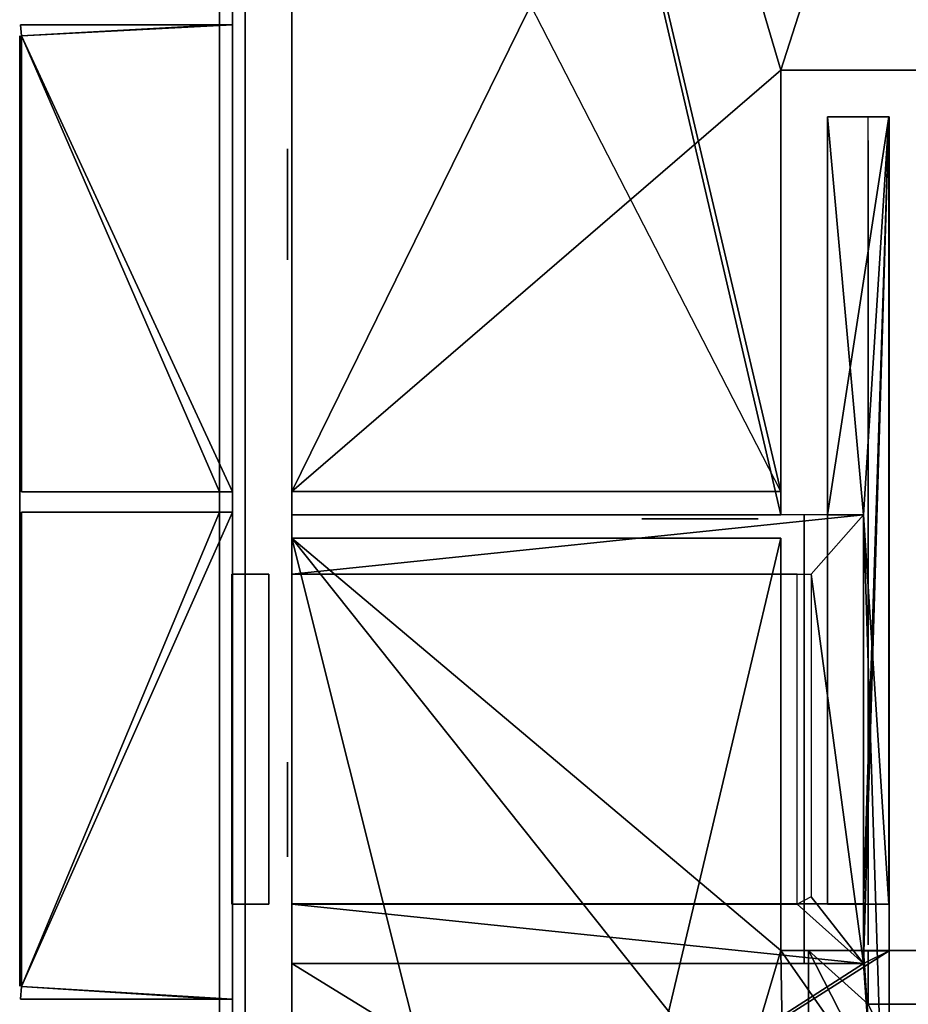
# Model space of a CAD drawing. Header units: metres. Extents: x -20 to 119, y -26 to 25.
# Tile 10 of 18: x -6.46 to -1.21, y 9.57 to 15.38. Entities that reach past the tile are written whole.
import ezdxf

# ---------------------------------------------------------------- set-up
doc = ezdxf.new("R2010")
doc.units = ezdxf.units.M

msp = doc.modelspace()

# ---------------------------------------------------------------- linework, layer by layer
at = {"layer": 'Building Shading', "color": 195}
for points in [[(-5.27875, -25.2861, 16.2), (-5.27875, -25.2861, 17.2), (-5.27875, 25.2861, 17.2), (-5.27875, 25.2861, 16.2)], [(-5.27875, 25.2861, 16.2), (-5.27875, 25.2861, 17.2), (-5.27875, -25.2861, 17.2), (-5.27875, -25.2861, 16.2)], [(-5.12875, -25.1362, 16.2), (-5.12875, -25.1362, 17.2), (-5.12875, 25.1362, 17.2), (-5.12875, 25.1362, 16.2)], [(-5.12875, 25.1362, 16.2), (-5.12875, 25.1362, 17.2), (-5.12875, -25.1362, 17.2), (-5.12875, -25.1362, 16.2)], [(-6.45465, 15.3511, 3.99), (-6.44965, 15.2851, 3.99), (-5.20365, 15.3511, 3.99)], [(-5.20365, 15.3511, 3.99), (-6.44965, 15.2851, 3.99), (-6.45465, 15.3511, 3.99)], [(-6.45465, 15.3511, 4), (-6.44965, 15.2851, 4), (-5.20365, 15.3511, 4)], [(-5.20365, 15.3511, 4), (-6.44965, 15.2851, 4), (-6.45465, 15.3511, 4)], [(-6.44965, 15.2851, 6.99), (-6.45465, 15.3511, 6.99), (-5.20365, 15.3511, 6.99)], [(-5.20365, 15.3511, 6.99), (-6.45465, 15.3511, 6.99), (-6.44965, 15.2851, 6.99)], [(-6.44965, 15.2851, 7), (-6.45465, 15.3511, 7), (-5.20365, 15.3511, 7)], [(-5.20365, 15.3511, 7), (-6.45465, 15.3511, 7), (-6.44965, 15.2851, 7)], [(-6.44965, 15.2851, 9.99), (-6.45465, 15.3511, 9.99), (-5.20365, 15.3511, 9.99)], [(-5.20365, 15.3511, 9.99), (-6.45465, 15.3511, 9.99), (-6.44965, 15.2851, 9.99)], [(-6.44965, 15.2851, 10), (-6.45465, 15.3511, 10), (-5.20365, 15.3511, 10)], [(-5.20365, 15.3511, 10), (-6.45465, 15.3511, 10), (-6.44965, 15.2851, 10)], [(-6.44965, 15.2851, 12.99), (-6.45465, 15.3511, 12.99), (-5.20365, 15.3511, 12.99)], [(-5.20365, 15.3511, 12.99), (-6.45465, 15.3511, 12.99), (-6.44965, 15.2851, 12.99)], [(-6.44965, 15.2851, 13), (-6.45465, 15.3511, 13), (-5.20365, 15.3511, 13)], [(-5.20365, 15.3511, 13), (-6.45465, 15.3511, 13), (-6.44965, 15.2851, 13)], [(-6.45465, 15.3511, 16.19), (-6.44965, 15.2851, 16.19), (-5.27865, 15.3511, 16.19)], [(-5.27865, 15.3511, 16.19), (-6.44965, 15.2851, 16.19), (-6.45465, 15.3511, 16.19)], [(-6.45465, 15.3511, 16.2), (-6.44965, 15.2851, 16.2), (-5.27865, 15.3511, 16.2)], [(-5.27865, 15.3511, 16.2), (-6.44965, 15.2851, 16.2), (-6.45465, 15.3511, 16.2)], [(-5.20375, 15.3511, 4), (-5.20375, 15.3511, 7), (-6.45465, 15.3511, 7), (-6.45465, 15.3511, 4)], [(-6.45465, 15.3511, 4), (-6.45465, 15.3511, 7), (-5.20375, 15.3511, 7), (-5.20375, 15.3511, 4)], [(-5.20375, 15.3511, 7), (-5.20375, 15.3511, 10), (-6.45465, 15.3511, 10), (-6.45465, 15.3511, 7)], [(-6.45465, 15.3511, 7), (-6.45465, 15.3511, 10), (-5.20375, 15.3511, 10), (-5.20375, 15.3511, 7)], [(-5.20375, 15.3511, 10), (-5.20375, 15.3511, 13), (-6.45465, 15.3511, 13), (-6.45465, 15.3511, 10)], [(-6.45465, 15.3511, 10), (-6.45465, 15.3511, 13), (-5.20375, 15.3511, 13), (-5.20375, 15.3511, 10)], [(-5.20375, 15.3511, 13), (-5.20375, 15.3511, 16.2), (-6.45465, 15.3511, 16.2), (-6.45465, 15.3511, 13)], [(-6.45465, 15.3511, 13), (-6.45465, 15.3511, 16.2), (-5.20375, 15.3511, 16.2), (-5.20375, 15.3511, 13)], [(-5.20365, 15.3511, 3.99), (-6.44965, 15.2851, 3.99), (-5.20365, 12.5931, 3.99)], [(-5.20365, 12.5931, 3.99), (-6.44965, 15.2851, 3.99), (-5.20365, 15.3511, 3.99)], [(-5.20365, 15.3511, 4), (-6.44965, 15.2851, 4), (-5.20365, 12.5931, 4)], [(-5.20365, 12.5931, 4), (-6.44965, 15.2851, 4), (-5.20365, 15.3511, 4)], [(-6.44965, 15.2851, 6.99), (-5.20365, 15.3511, 6.99), (-5.20365, 12.5931, 6.99)], [(-5.20365, 12.5931, 6.99), (-5.20365, 15.3511, 6.99), (-6.44965, 15.2851, 6.99)], [(-6.44965, 15.2851, 7), (-5.20365, 15.3511, 7), (-5.20365, 12.5931, 7)], [(-5.20365, 12.5931, 7), (-5.20365, 15.3511, 7), (-6.44965, 15.2851, 7)], [(-6.44965, 15.2851, 9.99), (-5.20365, 15.3511, 9.99), (-5.20365, 12.5931, 9.99)], [(-5.20365, 12.5931, 9.99), (-5.20365, 15.3511, 9.99), (-6.44965, 15.2851, 9.99)], [(-6.44965, 15.2851, 10), (-5.20365, 15.3511, 10), (-5.20365, 12.5931, 10)], [(-5.20365, 12.5931, 10), (-5.20365, 15.3511, 10), (-6.44965, 15.2851, 10)], [(-6.44965, 15.2851, 12.99), (-5.20365, 15.3511, 12.99), (-5.20365, 12.5931, 12.99)], [(-5.20365, 12.5931, 12.99), (-5.20365, 15.3511, 12.99), (-6.44965, 15.2851, 12.99)], [(-6.44965, 15.2851, 13), (-5.20365, 15.3511, 13), (-5.20365, 12.5931, 13)], [(-5.20365, 12.5931, 13), (-5.20365, 15.3511, 13), (-6.44965, 15.2851, 13)], [(-5.27865, 15.3511, 16.19), (-6.44965, 15.2851, 16.19), (-5.27865, 12.5931, 16.19)], [(-5.27865, 12.5931, 16.19), (-6.44965, 15.2851, 16.19), (-5.27865, 15.3511, 16.19)], [(-5.27865, 15.3511, 16.2), (-6.44965, 15.2851, 16.2), (-5.27865, 12.5931, 16.2)], [(-5.27865, 12.5931, 16.2), (-6.44965, 15.2851, 16.2), (-5.27865, 15.3511, 16.2)], [(-6.45965, 12.4733, 4), (-6.45965, 12.4733, 5.4), (-6.45965, 15.2851, 5.4), (-6.45965, 15.2851, 4)], [(-6.45965, 15.2851, 4), (-6.45965, 15.2851, 5.4), (-6.45965, 12.4733, 5.4), (-6.45965, 12.4733, 4)], [(-6.45965, 12.4733, 7), (-6.45965, 12.4733, 8.4), (-6.45965, 15.2851, 8.4), (-6.45965, 15.2851, 7)], [(-6.45965, 15.2851, 7), (-6.45965, 15.2851, 8.4), (-6.45965, 12.4733, 8.4), (-6.45965, 12.4733, 7)], [(-6.45965, 12.4733, 10), (-6.45965, 12.4733, 11.4), (-6.45965, 15.2851, 11.4), (-6.45965, 15.2851, 10)], [(-6.45965, 15.2851, 10), (-6.45965, 15.2851, 11.4), (-6.45965, 12.4733, 11.4), (-6.45965, 12.4733, 10)], [(-6.45965, 12.4733, 13), (-6.45965, 12.4733, 14.4), (-6.45965, 15.2851, 14.4), (-6.45965, 15.2851, 13)], [(-6.45965, 15.2851, 13), (-6.45965, 15.2851, 14.4), (-6.45965, 12.4733, 14.4), (-6.45965, 12.4733, 13)], [(-6.44965, 12.5931, 3.99), (-5.20365, 12.5931, 3.99), (-6.44965, 15.2851, 3.99)], [(-6.44965, 15.2851, 3.99), (-5.20365, 12.5931, 3.99), (-6.44965, 12.5931, 3.99)], [(-6.44965, 12.5931, 4), (-5.20365, 12.5931, 4), (-6.44965, 15.2851, 4)], [(-6.44965, 15.2851, 4), (-5.20365, 12.5931, 4), (-6.44965, 12.5931, 4)], [(-5.20365, 12.5931, 6.99), (-6.44965, 12.5931, 6.99), (-6.44965, 15.2851, 6.99)], [(-6.44965, 15.2851, 6.99), (-6.44965, 12.5931, 6.99), (-5.20365, 12.5931, 6.99)], [(-5.20365, 12.5931, 7), (-6.44965, 12.5931, 7), (-6.44965, 15.2851, 7)], [(-6.44965, 15.2851, 7), (-6.44965, 12.5931, 7), (-5.20365, 12.5931, 7)], [(-5.20365, 12.5931, 9.99), (-6.44965, 12.5931, 9.99), (-6.44965, 15.2851, 9.99)], [(-6.44965, 15.2851, 9.99), (-6.44965, 12.5931, 9.99), (-5.20365, 12.5931, 9.99)], [(-5.20365, 12.5931, 10), (-6.44965, 12.5931, 10), (-6.44965, 15.2851, 10)], [(-6.44965, 15.2851, 10), (-6.44965, 12.5931, 10), (-5.20365, 12.5931, 10)], [(-5.20365, 12.5931, 12.99), (-6.44965, 12.5931, 12.99), (-6.44965, 15.2851, 12.99)], [(-6.44965, 15.2851, 12.99), (-6.44965, 12.5931, 12.99), (-5.20365, 12.5931, 12.99)], [(-5.20365, 12.5931, 13), (-6.44965, 12.5931, 13), (-6.44965, 15.2851, 13)], [(-6.44965, 15.2851, 13), (-6.44965, 12.5931, 13), (-5.20365, 12.5931, 13)], [(-6.44965, 12.5931, 16.19), (-5.27865, 12.5931, 16.19), (-6.44965, 15.2851, 16.19)], [(-6.44965, 15.2851, 16.19), (-5.27865, 12.5931, 16.19), (-6.44965, 12.5931, 16.19)], [(-6.44965, 12.5931, 16.2), (-5.27865, 12.5931, 16.2), (-6.44965, 15.2851, 16.2)], [(-6.44965, 15.2851, 16.2), (-5.27865, 12.5931, 16.2), (-6.44965, 12.5931, 16.2)], [(-6.44965, 12.5932, 4), (-6.44965, 12.5932, 5.4), (-6.44965, 15.2851, 5.4), (-6.44965, 15.2851, 4)], [(-6.44965, 15.2851, 4), (-6.44965, 15.2851, 5.4), (-6.44965, 12.5932, 5.4), (-6.44965, 12.5932, 4)], [(-6.44965, 12.5932, 7), (-6.44965, 12.5932, 8.4), (-6.44965, 15.2851, 8.4), (-6.44965, 15.2851, 7)], [(-6.44965, 15.2851, 7), (-6.44965, 15.2851, 8.4), (-6.44965, 12.5932, 8.4), (-6.44965, 12.5932, 7)], [(-6.44965, 12.5932, 10), (-6.44965, 12.5932, 11.4), (-6.44965, 15.2851, 11.4), (-6.44965, 15.2851, 10)], [(-6.44965, 15.2851, 10), (-6.44965, 15.2851, 11.4), (-6.44965, 12.5932, 11.4), (-6.44965, 12.5932, 10)], [(-6.44965, 12.5932, 13), (-6.44965, 12.5932, 14.4), (-6.44965, 15.2851, 14.4), (-6.44965, 15.2851, 13)], [(-6.44965, 15.2851, 13), (-6.44965, 15.2851, 14.4), (-6.44965, 12.5932, 14.4), (-6.44965, 12.5932, 13)], [(-5.20375, 12.5932, 4), (-5.20375, 12.5932, 7), (-6.44965, 12.5932, 7), (-6.44965, 12.5932, 4)], [(-6.44965, 12.5932, 4), (-6.44965, 12.5932, 7), (-5.20375, 12.5932, 7), (-5.20375, 12.5932, 4)], [(-5.20375, 12.5932, 7), (-5.20375, 12.5932, 10), (-6.44965, 12.5932, 10), (-6.44965, 12.5932, 7)], [(-6.44965, 12.5932, 7), (-6.44965, 12.5932, 10), (-5.20375, 12.5932, 10), (-5.20375, 12.5932, 7)], [(-5.20375, 12.5932, 10), (-5.20375, 12.5932, 13), (-6.44965, 12.5932, 13), (-6.44965, 12.5932, 10)], [(-6.44965, 12.5932, 10), (-6.44965, 12.5932, 13), (-5.20375, 12.5932, 13), (-5.20375, 12.5932, 10)], [(-5.20375, 12.5932, 13), (-5.20375, 12.5932, 16.2), (-6.44965, 12.5932, 16.2), (-6.44965, 12.5932, 13)], [(-6.44965, 12.5932, 13), (-6.44965, 12.5932, 16.2), (-5.20375, 12.5932, 16.2), (-5.20375, 12.5932, 13)], [(-6.45965, 12.4733, 4), (-6.45965, 12.4733, 5.4), (-6.45965, 9.67475, 5.4), (-6.45965, 9.67475, 4)], [(-6.45965, 9.67475, 4), (-6.45965, 9.67475, 5.4), (-6.45965, 12.4733, 5.4), (-6.45965, 12.4733, 4)], [(-6.45965, 12.4733, 7), (-6.45965, 12.4733, 8.4), (-6.45965, 9.67475, 8.4), (-6.45965, 9.67475, 7)], [(-6.45965, 9.67475, 7), (-6.45965, 9.67475, 8.4), (-6.45965, 12.4733, 8.4), (-6.45965, 12.4733, 7)], [(-6.45965, 12.4733, 10), (-6.45965, 12.4733, 11.4), (-6.45965, 9.67475, 11.4), (-6.45965, 9.67475, 10)], [(-6.45965, 9.67475, 10), (-6.45965, 9.67475, 11.4), (-6.45965, 12.4733, 11.4), (-6.45965, 12.4733, 10)], [(-6.45965, 12.4733, 13), (-6.45965, 12.4733, 14.4), (-6.45965, 9.67475, 14.4), (-6.45965, 9.67475, 13)], [(-6.45965, 9.67475, 13), (-6.45965, 9.67475, 14.4), (-6.45965, 12.4733, 14.4), (-6.45965, 12.4733, 13)], [(-6.44965, 12.4733, 4), (-6.44965, 12.4733, 5.4), (-6.44965, 9.67475, 5.4), (-6.44965, 9.67475, 4)], [(-6.44965, 9.67475, 4), (-6.44965, 9.67475, 5.4), (-6.44965, 12.4733, 5.4), (-6.44965, 12.4733, 4)], [(-5.20375, 12.4733, 4), (-5.20375, 12.4733, 7), (-6.44965, 12.4733, 7), (-6.44965, 12.4733, 4)], [(-6.44965, 12.4733, 4), (-6.44965, 12.4733, 7), (-5.20375, 12.4733, 7), (-5.20375, 12.4733, 4)], [(-6.44965, 12.4733, 7), (-6.44965, 12.4733, 8.4), (-6.44965, 9.67475, 8.4), (-6.44965, 9.67475, 7)], [(-6.44965, 9.67475, 7), (-6.44965, 9.67475, 8.4), (-6.44965, 12.4733, 8.4), (-6.44965, 12.4733, 7)], [(-5.20375, 12.4733, 7), (-5.20375, 12.4733, 10), (-6.44965, 12.4733, 10), (-6.44965, 12.4733, 7)], [(-6.44965, 12.4733, 7), (-6.44965, 12.4733, 10), (-5.20375, 12.4733, 10), (-5.20375, 12.4733, 7)], [(-6.44965, 12.4733, 10), (-6.44965, 12.4733, 11.4), (-6.44965, 9.67475, 11.4), (-6.44965, 9.67475, 10)], [(-6.44965, 9.67475, 10), (-6.44965, 9.67475, 11.4), (-6.44965, 12.4733, 11.4), (-6.44965, 12.4733, 10)], [(-5.20375, 12.4733, 10), (-5.20375, 12.4733, 13), (-6.44965, 12.4733, 13), (-6.44965, 12.4733, 10)], [(-6.44965, 12.4733, 10), (-6.44965, 12.4733, 13), (-5.20375, 12.4733, 13), (-5.20375, 12.4733, 10)], [(-6.44965, 12.4733, 13), (-6.44965, 12.4733, 14.4), (-6.44965, 9.67475, 14.4), (-6.44965, 9.67475, 13)], [(-6.44965, 9.67475, 13), (-6.44965, 9.67475, 14.4), (-6.44965, 12.4733, 14.4), (-6.44965, 12.4733, 13)], [(-5.20375, 12.4733, 13), (-5.20375, 12.4733, 16.2), (-6.44965, 12.4733, 16.2), (-6.44965, 12.4733, 13)], [(-6.44965, 12.4733, 13), (-6.44965, 12.4733, 16.2), (-5.20375, 12.4733, 16.2), (-5.20375, 12.4733, 13)], [(-6.44965, 9.67465, 3.99), (-5.20365, 12.4731, 3.99), (-5.20365, 9.59915, 3.99)], [(-5.20365, 9.59915, 3.99), (-5.20365, 12.4731, 3.99), (-6.44965, 9.67465, 3.99)], [(-6.44965, 12.4731, 3.99), (-5.20365, 12.4731, 3.99), (-6.44965, 9.67465, 3.99)], [(-6.44965, 9.67465, 3.99), (-5.20365, 12.4731, 3.99), (-6.44965, 12.4731, 3.99)], [(-6.44965, 9.67465, 4), (-5.20365, 12.4731, 4), (-5.20365, 9.59915, 4)], [(-5.20365, 9.59915, 4), (-5.20365, 12.4731, 4), (-6.44965, 9.67465, 4)], [(-6.44965, 12.4731, 4), (-5.20365, 12.4731, 4), (-6.44965, 9.67465, 4)], [(-6.44965, 9.67465, 4), (-5.20365, 12.4731, 4), (-6.44965, 12.4731, 4)], [(-6.44965, 9.67465, 6.99), (-5.20365, 9.59915, 6.99), (-5.20365, 12.4731, 6.99)], [(-5.20365, 12.4731, 6.99), (-5.20365, 9.59915, 6.99), (-6.44965, 9.67465, 6.99)], [(-5.20365, 12.4731, 6.99), (-6.44965, 12.4731, 6.99), (-6.44965, 9.67465, 6.99)], [(-6.44965, 9.67465, 6.99), (-6.44965, 12.4731, 6.99), (-5.20365, 12.4731, 6.99)], [(-6.44965, 9.67465, 7), (-5.20365, 9.59915, 7), (-5.20365, 12.4731, 7)], [(-5.20365, 12.4731, 7), (-5.20365, 9.59915, 7), (-6.44965, 9.67465, 7)], [(-5.20365, 12.4731, 7), (-6.44965, 12.4731, 7), (-6.44965, 9.67465, 7)], [(-6.44965, 9.67465, 7), (-6.44965, 12.4731, 7), (-5.20365, 12.4731, 7)], [(-6.44965, 9.67465, 9.99), (-5.20365, 9.59915, 9.99), (-5.20365, 12.4731, 9.99)], [(-5.20365, 12.4731, 9.99), (-5.20365, 9.59915, 9.99), (-6.44965, 9.67465, 9.99)], [(-5.20365, 12.4731, 9.99), (-6.44965, 12.4731, 9.99), (-6.44965, 9.67465, 9.99)], [(-6.44965, 9.67465, 9.99), (-6.44965, 12.4731, 9.99), (-5.20365, 12.4731, 9.99)], [(-6.44965, 9.67465, 10), (-5.20365, 9.59915, 10), (-5.20365, 12.4731, 10)], [(-5.20365, 12.4731, 10), (-5.20365, 9.59915, 10), (-6.44965, 9.67465, 10)], [(-5.20365, 12.4731, 10), (-6.44965, 12.4731, 10), (-6.44965, 9.67465, 10)], [(-6.44965, 9.67465, 10), (-6.44965, 12.4731, 10), (-5.20365, 12.4731, 10)], [(-6.44965, 9.67465, 12.99), (-5.20365, 9.59915, 12.99), (-5.20365, 12.4731, 12.99)], [(-5.20365, 12.4731, 12.99), (-5.20365, 9.59915, 12.99), (-6.44965, 9.67465, 12.99)], [(-5.20365, 12.4731, 12.99), (-6.44965, 12.4731, 12.99), (-6.44965, 9.67465, 12.99)], [(-6.44965, 9.67465, 12.99), (-6.44965, 12.4731, 12.99), (-5.20365, 12.4731, 12.99)], [(-6.44965, 9.67465, 13), (-5.20365, 9.59915, 13), (-5.20365, 12.4731, 13)], [(-5.20365, 12.4731, 13), (-5.20365, 9.59915, 13), (-6.44965, 9.67465, 13)], [(-5.20365, 12.4731, 13), (-6.44965, 12.4731, 13), (-6.44965, 9.67465, 13)], [(-6.44965, 9.67465, 13), (-6.44965, 12.4731, 13), (-5.20365, 12.4731, 13)], [(-5.27865, 12.4731, 16.19), (-6.44965, 12.4731, 16.19), (-6.44965, 9.67465, 16.19)], [(-6.44965, 9.67465, 16.19), (-6.44965, 12.4731, 16.19), (-5.27865, 12.4731, 16.19)], [(-5.27865, 12.4731, 16.19), (-6.44965, 9.67465, 16.19), (-5.27865, 9.59915, 16.19)], [(-5.27865, 9.59915, 16.19), (-6.44965, 9.67465, 16.19), (-5.27865, 12.4731, 16.19)], [(-5.27865, 12.4731, 16.2), (-6.44965, 12.4731, 16.2), (-6.44965, 9.67465, 16.2)], [(-6.44965, 9.67465, 16.2), (-6.44965, 12.4731, 16.2), (-5.27865, 12.4731, 16.2)], [(-5.27865, 12.4731, 16.2), (-6.44965, 9.67465, 16.2), (-5.27865, 9.59915, 16.2)], [(-5.27865, 9.59915, 16.2), (-6.44965, 9.67465, 16.2), (-5.27865, 12.4731, 16.2)], [(-5.20615, 10.1607, 0.655), (-4.98766, 10.1607, 0.655), (-4.98766, 12.1076, 0.655), (-5.20615, 12.1076, 0.655)], [(-5.20615, 12.1076, 0.655), (-4.98766, 12.1076, 0.655), (-4.98766, 10.1607, 0.655), (-5.20615, 10.1607, 0.655)], [(-5.20615, 10.1607, 1), (-4.98766, 10.1607, 1), (-4.98766, 12.1076, 1), (-5.20615, 12.1076, 1)], [(-5.20615, 12.1076, 1), (-4.98766, 12.1076, 1), (-4.98766, 10.1607, 1), (-5.20615, 10.1607, 1)], [(-6.44965, 9.67465, 3.99), (-5.20365, 9.59915, 3.99), (-6.45465, 9.59915, 3.99)], [(-6.45465, 9.59915, 3.99), (-5.20365, 9.59915, 3.99), (-6.44965, 9.67465, 3.99)], [(-6.44965, 9.67465, 4), (-5.20365, 9.59915, 4), (-6.45465, 9.59915, 4)], [(-6.45465, 9.59915, 4), (-5.20365, 9.59915, 4), (-6.44965, 9.67465, 4)], [(-6.44965, 9.67465, 6.99), (-6.45465, 9.59915, 6.99), (-5.20365, 9.59915, 6.99)], [(-5.20365, 9.59915, 6.99), (-6.45465, 9.59915, 6.99), (-6.44965, 9.67465, 6.99)], [(-6.44965, 9.67465, 7), (-6.45465, 9.59915, 7), (-5.20365, 9.59915, 7)], [(-5.20365, 9.59915, 7), (-6.45465, 9.59915, 7), (-6.44965, 9.67465, 7)], [(-6.44965, 9.67465, 9.99), (-6.45465, 9.59915, 9.99), (-5.20365, 9.59915, 9.99)], [(-5.20365, 9.59915, 9.99), (-6.45465, 9.59915, 9.99), (-6.44965, 9.67465, 9.99)], [(-6.44965, 9.67465, 10), (-6.45465, 9.59915, 10), (-5.20365, 9.59915, 10)], [(-5.20365, 9.59915, 10), (-6.45465, 9.59915, 10), (-6.44965, 9.67465, 10)], [(-6.44965, 9.67465, 12.99), (-6.45465, 9.59915, 12.99), (-5.20365, 9.59915, 12.99)], [(-5.20365, 9.59915, 12.99), (-6.45465, 9.59915, 12.99), (-6.44965, 9.67465, 12.99)], [(-6.44965, 9.67465, 13), (-6.45465, 9.59915, 13), (-5.20365, 9.59915, 13)], [(-5.20365, 9.59915, 13), (-6.45465, 9.59915, 13), (-6.44965, 9.67465, 13)], [(-5.27865, 9.59915, 16.19), (-6.44965, 9.67465, 16.19), (-6.45465, 9.59915, 16.19)], [(-6.45465, 9.59915, 16.19), (-6.44965, 9.67465, 16.19), (-5.27865, 9.59915, 16.19)], [(-5.27865, 9.59915, 16.2), (-6.44965, 9.67465, 16.2), (-6.45465, 9.59915, 16.2)], [(-6.45465, 9.59915, 16.2), (-6.44965, 9.67465, 16.2), (-5.27865, 9.59915, 16.2)], [(-5.20375, 9.59915, 4), (-5.20375, 9.59915, 7), (-6.45465, 9.59915, 7), (-6.45465, 9.59915, 4)], [(-6.45465, 9.59915, 4), (-6.45465, 9.59915, 7), (-5.20375, 9.59915, 7), (-5.20375, 9.59915, 4)], [(-5.20375, 9.59915, 7), (-5.20375, 9.59915, 10), (-6.45465, 9.59915, 10), (-6.45465, 9.59915, 7)], [(-6.45465, 9.59915, 7), (-6.45465, 9.59915, 10), (-5.20375, 9.59915, 10), (-5.20375, 9.59915, 7)], [(-5.20375, 9.59915, 10), (-5.20375, 9.59915, 13), (-6.45465, 9.59915, 13), (-6.45465, 9.59915, 10)], [(-6.45465, 9.59915, 10), (-6.45465, 9.59915, 13), (-5.20375, 9.59915, 13), (-5.20375, 9.59915, 10)], [(-5.20375, 9.59915, 13), (-5.20375, 9.59915, 16.2), (-6.45465, 9.59915, 16.2), (-6.45465, 9.59915, 13)], [(-6.45465, 9.59915, 13), (-6.45465, 9.59915, 16.2), (-5.20375, 9.59915, 16.2), (-5.20375, 9.59915, 13)]]:
    msp.add_3dface(points, dxfattribs=at)
at = {"layer": 'Z01_ESCALERA_1', "color": 43}
msp.add_3dface([(-1.44875, 14.6682, 18.855), (-1.44875, 14.6682, 16.2), (-1.44875, 9.91954, 16.2), (-1.44875, 9.91955, 18.855)], dxfattribs=at)
at = {"layer": 'Z03_P03_E01', "color": 43}
for points in [[(-5.20375, 24.8602, 3.715), (-5.20375, 24.8602, 1), (-5.20375, 12.4587, 1), (-5.20375, 12.4587, 3.715)], [(-1.68933, 15.0832, 3.715), (-1.68933, 15.0832, 1), (-1.32583, 15.0832, 1), (-1.32583, 15.0832, 3.715)], [(-1.96415, 12.4585, 3.715), (-1.96415, 12.4585, 1), (-1.96415, 14.8085, 1), (-1.96415, 14.8085, 3.715)], [(-4.85275, 12.1076, 3.7), (-4.85275, 12.1076, 1), (-1.96415, 12.1076, 1), (-1.96415, 12.1076, 3.7)]]:
    msp.add_3dface(points, dxfattribs=at)
at = {"layer": 'Z03_P03_E01', "color": 8}
for points in [[(-1.96419, 12.4589, 1), (-4.85269, 12.4589, 1), (-4.85269, 24.8604, 1)], [(-4.85269, 24.8604, 1), (1.17481, 21.5189, 1), (4.85281, 14.9879, 1)], [(-4.85269, 24.8604, 1), (4.85281, 14.9879, 1), (0.84481, 15.0834, 1)], [(-4.85269, 24.8604, 1), (0.84481, 15.0834, 1), (-1.96419, 15.0834, 1)], [(-1.96419, 12.4589, 1), (-4.85269, 24.8604, 1), (-1.96419, 15.0834, 1)]]:
    msp.add_3dface(points, dxfattribs=at)
at = {"layer": 'Z03_P03_E01', "color": 15}
for points in [[(-4.85251, 24.8602, 3.715), (-4.85251, 12.5962, 3.715), (-1.96401, 12.5962, 3.715)], [(-4.85251, 24.8602, 3.715), (-1.96401, 12.5962, 3.715), (-1.96401, 15.0832, 3.715)], [(-4.85251, 24.8602, 3.715), (-1.96401, 15.0832, 3.715), (0.84499, 15.0832, 3.715)], [(-4.85251, 24.8602, 3.715), (0.84499, 15.0832, 3.715), (4.85299, 14.9877, 3.715)], [(-4.85251, 24.8602, 3.715), (4.85299, 14.9877, 3.715), (1.17499, 21.5187, 3.715)]]:
    msp.add_3dface(points, dxfattribs=at)
at = {"layer": 'Z03_P03_E01', "color": 143}
for points in [[(-4.87775, 14.619, 3.628), (-4.87775, 14.619, 2.072), (-4.87775, 13.963, 2.072), (-4.87775, 13.963, 3.628)], [(-2.78559, 12.4337, 3.119), (-2.78559, 12.4337, 1.081), (-2.09759, 12.4337, 1.081), (-2.09759, 12.4337, 3.119)]]:
    msp.add_3dface(points, dxfattribs=at)
at = {"layer": 'Z05_P04_E01', "color": 15}
for points in [[(-4.85269, 24.8604, 6.715), (-4.85269, 12.5964, 6.715), (-1.96419, 12.5964, 6.715)], [(-4.85269, 24.8604, 6.715), (-1.96419, 12.5964, 6.715), (-1.96419, 15.0834, 6.715)], [(-4.85269, 24.8604, 6.715), (-1.96419, 15.0834, 6.715), (0.84481, 15.0834, 6.715)], [(-4.85269, 24.8604, 6.715), (0.84481, 15.0834, 6.715), (4.85281, 14.9879, 6.715)], [(-4.85269, 24.8604, 6.715), (4.85281, 14.9879, 6.715), (1.17481, 21.5189, 6.715)]]:
    msp.add_3dface(points, dxfattribs=at)
at = {"layer": 'Z05_P04_E01', "color": 8}
for points in [[(1.17499, 24.8602, 3.715), (-1.96401, 15.0832, 3.715), (-4.85251, 12.5962, 3.715)], [(1.17499, 24.8602, 3.715), (-4.85251, 12.5962, 3.715), (-4.85251, 24.8602, 3.715)], [(1.17499, 24.8602, 3.715), (0.84499, 15.0832, 3.715), (-1.96401, 15.0832, 3.715)], [(-1.96401, 15.0832, 3.715), (-1.96401, 12.5962, 3.715), (-4.85251, 12.5962, 3.715)]]:
    msp.add_3dface(points, dxfattribs=at)
at = {"layer": 'Z05_P04_E01', "color": 43}
for points in [[(-5.20375, 15.411, 6.715), (-5.20375, 15.411, 4), (-5.20375, 12.5961, 4), (-5.20375, 12.5961, 6.715)], [(-1.68933, 15.0832, 6.715), (-1.68933, 15.0832, 4), (-1.32583, 15.0832, 4), (-1.32583, 15.0832, 6.715)], [(-1.96415, 12.596, 6.715), (-1.96415, 12.596, 4), (-1.96415, 14.8085, 4), (-1.96415, 14.8085, 6.715)], [(-4.85281, 12.5961, 6.715), (-4.85281, 12.5961, 4), (-1.96431, 12.5961, 4), (-1.96431, 12.5961, 6.715)]]:
    msp.add_3dface(points, dxfattribs=at)
at = {"layer": 'Z05_P04_E01', "color": 143}
msp.add_3dface([(-4.87775, 14.6129, 6.123), (-4.87775, 14.6129, 4.077), (-4.87775, 13.9669, 4.077), (-4.87775, 13.9669, 6.123)], dxfattribs=at)
at = {"layer": 'Z06_P04_E02', "color": 43}
for points in [[(-1.96431, 12.5961, 6.715), (-1.96431, 12.5961, 4), (-4.85281, 12.5961, 4), (-4.85281, 12.5961, 6.715)], [(-5.20375, 12.3211, 6.715), (-5.20375, 12.3211, 4), (-5.20375, 9.53915, 4), (-5.20375, 9.53915, 6.715)], [(-1.96415, 10.1605, 6.715), (-1.96415, 10.1605, 4), (-1.96415, 12.321, 4), (-1.96415, 12.321, 6.715)], [(-1.32616, 9.88536, 6.715), (-1.32616, 9.88536, 4), (-1.68916, 9.88564, 4), (-1.68916, 9.88564, 6.715)]]:
    msp.add_3dface(points, dxfattribs=at)
at = {"layer": 'Z06_P04_E02', "color": 15}
for points in [[(-4.85253, 12.3213, 6.715), (-4.85253, 0.13728, 6.715), (4.85297, 0.13728, 6.715)], [(-4.85253, 12.3213, 6.715), (4.85297, 0.13728, 6.715), (-1.96403, 9.88578, 6.715)], [(-4.85253, 12.3213, 6.715), (-1.96403, 9.88578, 6.715), (-1.96403, 12.3213, 6.715)], [(4.85297, 0.13728, 6.715), (4.85297, 9.88578, 6.715), (-1.96403, 9.88578, 6.715)]]:
    msp.add_3dface(points, dxfattribs=at)
at = {"layer": 'Z06_P04_E02', "color": 8}
for points in [[(-1.96415, 10.1607, 3.7), (-4.85265, 10.1607, 3.7), (-4.85265, 12.1076, 3.7), (-1.96415, 12.1076, 3.7)], [(-1.32572, 7.64065, 4), (-1.47572, 9.80915, 4), (-1.47572, 9.88515, 4)], [(-1.32572, 7.64065, 4), (-1.47572, 9.88515, 4), (-1.32572, 9.88515, 4)], [(-1.32572, 7.64065, 4), (-4.85272, 7.64065, 4), (-4.85272, 9.80915, 4)], [(-1.32572, 7.64065, 4), (-4.85272, 9.80915, 4), (-1.47572, 9.80915, 4)]]:
    msp.add_3dface(points, dxfattribs=at)
at = {"layer": 'Z06_P04_E02', "color": 143}
msp.add_3dface([(-4.87775, 10.9986, 6.13), (-4.87775, 10.9986, 4.07), (-4.87775, 10.4386, 4.07), (-4.87775, 10.4386, 6.13)], dxfattribs=at)
at = {"layer": 'Z09_P05_E01', "color": 8}
for points in [[(1.17481, 24.8604, 6.715), (-1.96419, 15.0834, 6.715), (-4.85269, 12.5964, 6.715)], [(1.17481, 24.8604, 6.715), (-4.85269, 12.5964, 6.715), (-4.85269, 24.8604, 6.715)], [(1.17481, 24.8604, 6.715), (0.84481, 15.0834, 6.715), (-1.96419, 15.0834, 6.715)], [(-1.96419, 15.0834, 6.715), (-1.96419, 12.5964, 6.715), (-4.85269, 12.5964, 6.715)]]:
    msp.add_3dface(points, dxfattribs=at)
at = {"layer": 'Z09_P05_E01', "color": 15}
for points in [[(-4.85269, 24.8604, 9.715), (-4.85269, 12.5964, 9.715), (-1.96419, 12.5964, 9.715)], [(-4.85269, 24.8604, 9.715), (-1.96419, 12.5964, 9.715), (-1.96419, 15.0834, 9.715)], [(-4.85269, 24.8604, 9.715), (-1.96419, 15.0834, 9.715), (0.84481, 15.0834, 9.715)], [(-4.85269, 24.8604, 9.715), (0.84481, 15.0834, 9.715), (4.85281, 14.9879, 9.715)], [(-4.85269, 24.8604, 9.715), (4.85281, 14.9879, 9.715), (1.17481, 21.5189, 9.715)]]:
    msp.add_3dface(points, dxfattribs=at)
at = {"layer": 'Z09_P05_E01', "color": 43}
for points in [[(-5.20375, 15.411, 9.715), (-5.20375, 15.411, 7), (-5.20375, 12.5961, 7), (-5.20375, 12.5961, 9.715)], [(-1.68933, 15.0832, 9.715), (-1.68933, 15.0832, 7), (-1.32583, 15.0832, 7), (-1.32583, 15.0832, 9.715)], [(-1.96415, 12.596, 9.715), (-1.96415, 12.596, 7), (-1.96415, 14.8085, 7), (-1.96415, 14.8085, 9.715)], [(-4.85281, 12.5961, 9.715), (-4.85281, 12.5961, 7), (-1.96431, 12.5961, 7), (-1.96431, 12.5961, 9.715)]]:
    msp.add_3dface(points, dxfattribs=at)
at = {"layer": 'Z09_P05_E01', "color": 143}
msp.add_3dface([(-4.87775, 14.6129, 9.123), (-4.87775, 14.6129, 7.077), (-4.87775, 13.9669, 7.077), (-4.87775, 13.9669, 9.123)], dxfattribs=at)
at = {"layer": 'Z10_P05_E02', "color": 43}
for points in [[(-1.96431, 12.5961, 9.715), (-1.96431, 12.5961, 7), (-4.85281, 12.5961, 7), (-4.85281, 12.5961, 9.715)], [(-5.20375, 12.3211, 9.715), (-5.20375, 12.3211, 7), (-5.20375, 9.53915, 7), (-5.20375, 9.53915, 9.715)], [(-1.96415, 10.1605, 9.715), (-1.96415, 10.1605, 7), (-1.96415, 12.321, 7), (-1.96415, 12.321, 9.715)], [(-1.32616, 9.88536, 9.715), (-1.32616, 9.88536, 7), (-1.68916, 9.88564, 7), (-1.68916, 9.88564, 9.715)]]:
    msp.add_3dface(points, dxfattribs=at)
at = {"layer": 'Z10_P05_E02', "color": 8}
for points in [[(-1.96403, 12.3213, 6.715), (-1.96403, 9.88578, 6.715), (-4.85253, 0.13728, 6.715)], [(-1.96403, 12.3213, 6.715), (-4.85253, 0.13728, 6.715), (-4.85253, 12.3213, 6.715)], [(-1.96403, 9.88578, 6.715), (4.85297, 0.13728, 6.715), (-4.85253, 0.13728, 6.715)], [(-1.96403, 9.88578, 6.715), (4.85297, 9.88578, 6.715), (4.85297, 0.13728, 6.715)]]:
    msp.add_3dface(points, dxfattribs=at)
at = {"layer": 'Z10_P05_E02', "color": 15}
for points in [[(-4.85253, 12.3213, 9.715), (-4.85253, 0.13728, 9.715), (4.85297, 0.13728, 9.715)], [(-4.85253, 12.3213, 9.715), (4.85297, 0.13728, 9.715), (-1.96403, 9.88578, 9.715)], [(-4.85253, 12.3213, 9.715), (-1.96403, 9.88578, 9.715), (-1.96403, 12.3213, 9.715)], [(4.85297, 0.13728, 9.715), (4.85297, 9.88578, 9.715), (-1.96403, 9.88578, 9.715)]]:
    msp.add_3dface(points, dxfattribs=at)
at = {"layer": 'Z10_P05_E02', "color": 143}
msp.add_3dface([(-4.87775, 10.9986, 9.13), (-4.87775, 10.9986, 7.07), (-4.87775, 10.4386, 7.07), (-4.87775, 10.4386, 9.13)], dxfattribs=at)
at = {"layer": 'Z13_P06_E01', "color": 8}
for points in [[(1.17481, 24.8604, 9.715), (-1.96419, 15.0834, 9.715), (-4.85269, 12.5964, 9.715)], [(1.17481, 24.8604, 9.715), (-4.85269, 12.5964, 9.715), (-4.85269, 24.8604, 9.715)], [(1.17481, 24.8604, 9.715), (0.84481, 15.0834, 9.715), (-1.96419, 15.0834, 9.715)], [(-1.96419, 15.0834, 9.715), (-1.96419, 12.5964, 9.715), (-4.85269, 12.5964, 9.715)]]:
    msp.add_3dface(points, dxfattribs=at)
at = {"layer": 'Z13_P06_E01', "color": 15}
for points in [[(-4.85269, 24.8604, 12.715), (-4.85269, 12.5964, 12.715), (-1.96419, 12.5964, 12.715)], [(-4.85269, 24.8604, 12.715), (-1.96419, 12.5964, 12.715), (-1.96419, 15.0834, 12.715)], [(-4.85269, 24.8604, 12.715), (-1.96419, 15.0834, 12.715), (0.84481, 15.0834, 12.715)], [(-4.85269, 24.8604, 12.715), (0.84481, 15.0834, 12.715), (4.85281, 14.9879, 12.715)], [(-4.85269, 24.8604, 12.715), (4.85281, 14.9879, 12.715), (1.17481, 21.5189, 12.715)]]:
    msp.add_3dface(points, dxfattribs=at)
at = {"layer": 'Z13_P06_E01', "color": 43}
for points in [[(-5.20375, 15.411, 12.715), (-5.20375, 15.411, 10), (-5.20375, 12.5961, 10), (-5.20375, 12.5961, 12.715)], [(-1.68933, 15.0832, 12.715), (-1.68933, 15.0832, 10), (-1.32583, 15.0832, 10), (-1.32583, 15.0832, 12.715)], [(-1.96415, 12.596, 12.715), (-1.96415, 12.596, 10), (-1.96415, 14.8085, 10), (-1.96415, 14.8085, 12.715)], [(-4.85281, 12.5961, 12.715), (-4.85281, 12.5961, 10), (-1.96431, 12.5961, 10), (-1.96431, 12.5961, 12.715)]]:
    msp.add_3dface(points, dxfattribs=at)
at = {"layer": 'Z13_P06_E01', "color": 143}
msp.add_3dface([(-4.87775, 14.6129, 12.123), (-4.87775, 14.6129, 10.077), (-4.87775, 13.9669, 10.077), (-4.87775, 13.9669, 12.123)], dxfattribs=at)
at = {"layer": 'Z14_P06_E02', "color": 43}
for points in [[(-1.96431, 12.5961, 12.715), (-1.96431, 12.5961, 10), (-4.85281, 12.5961, 10), (-4.85281, 12.5961, 12.715)], [(-5.20375, 12.3211, 12.715), (-5.20375, 12.3211, 10), (-5.20375, 9.53915, 10), (-5.20375, 9.53915, 12.715)], [(-1.96415, 10.1605, 12.715), (-1.96415, 10.1605, 10), (-1.96415, 12.321, 10), (-1.96415, 12.321, 12.715)], [(-1.32616, 9.88536, 12.715), (-1.32616, 9.88536, 10), (-1.68916, 9.88564, 10), (-1.68916, 9.88564, 12.715)]]:
    msp.add_3dface(points, dxfattribs=at)
at = {"layer": 'Z14_P06_E02', "color": 8}
for points in [[(-1.96403, 12.3213, 9.715), (-1.96403, 9.88578, 9.715), (-4.85253, 0.13728, 9.715)], [(-1.96403, 12.3213, 9.715), (-4.85253, 0.13728, 9.715), (-4.85253, 12.3213, 9.715)], [(-1.96403, 9.88578, 9.715), (4.85297, 0.13728, 9.715), (-4.85253, 0.13728, 9.715)], [(-1.96403, 9.88578, 9.715), (4.85297, 9.88578, 9.715), (4.85297, 0.13728, 9.715)]]:
    msp.add_3dface(points, dxfattribs=at)
at = {"layer": 'Z14_P06_E02', "color": 15}
for points in [[(-4.85253, 12.3213, 12.715), (-4.85253, 0.13728, 12.715), (4.85297, 0.13728, 12.715)], [(-4.85253, 12.3213, 12.715), (4.85297, 0.13728, 12.715), (-1.96403, 9.88578, 12.715)], [(-4.85253, 12.3213, 12.715), (-1.96403, 9.88578, 12.715), (-1.96403, 12.3213, 12.715)], [(4.85297, 0.13728, 12.715), (4.85297, 9.88578, 12.715), (-1.96403, 9.88578, 12.715)]]:
    msp.add_3dface(points, dxfattribs=at)
at = {"layer": 'Z14_P06_E02', "color": 143}
msp.add_3dface([(-4.87775, 10.9986, 12.13), (-4.87775, 10.9986, 10.07), (-4.87775, 10.4386, 10.07), (-4.87775, 10.4386, 12.13)], dxfattribs=at)
at = {"layer": 'Z17_P07_E01', "color": 8}
for points in [[(1.17481, 24.8604, 12.715), (-1.96419, 15.0834, 12.715), (-4.85269, 12.5964, 12.715)], [(1.17481, 24.8604, 12.715), (-4.85269, 12.5964, 12.715), (-4.85269, 24.8604, 12.715)], [(1.17481, 24.8604, 12.715), (0.84481, 15.0834, 12.715), (-1.96419, 15.0834, 12.715)], [(-1.96419, 15.0834, 12.715), (-1.96419, 12.5964, 12.715), (-4.85269, 12.5964, 12.715)]]:
    msp.add_3dface(points, dxfattribs=at)
at = {"layer": 'Z17_P07_E01', "color": 15}
for points in [[(-4.85265, 18.2092, 16.2), (-4.85265, 12.5962, 16.2), (-1.96415, 12.5962, 16.2)], [(4.85285, 15.0192, 16.2), (4.85285, 18.2092, 16.2), (-4.85265, 18.2092, 16.2)]]:
    msp.add_3dface(points, dxfattribs=at)
at = {"layer": 'Z17_P07_E01', "color": 43}
for points in [[(-5.20375, 15.411, 15.855), (-5.20375, 15.411, 13), (-5.20375, 12.5961, 13), (-5.20375, 12.5961, 15.855)], [(-1.68933, 15.0832, 15.855), (-1.68933, 15.0832, 13), (-1.32583, 15.0832, 13), (-1.32583, 15.0832, 15.855)], [(-1.96415, 12.596, 15.855), (-1.96415, 12.596, 13), (-1.96415, 14.8085, 13), (-1.96415, 14.8085, 15.855)], [(-4.85281, 12.5961, 15.855), (-4.85281, 12.5961, 13), (-1.96431, 12.5961, 13), (-1.96431, 12.5961, 15.855)]]:
    msp.add_3dface(points, dxfattribs=at)
at = {"layer": 'Z17_P07_E01', "color": 143}
msp.add_3dface([(-4.87775, 14.6129, 15.123), (-4.87775, 14.6129, 13.077), (-4.87775, 13.9669, 13.077), (-4.87775, 13.9669, 15.123)], dxfattribs=at)
at = {"layer": 'Z18_P07_E02', "color": 43}
for points in [[(-1.96431, 12.5961, 15.855), (-1.96431, 12.5961, 13), (-4.85281, 12.5961, 13), (-4.85281, 12.5961, 15.855)], [(-5.20375, 12.3211, 15.855), (-5.20375, 12.3211, 13), (-5.20375, 9.53915, 13), (-5.20375, 9.53915, 15.855)], [(-1.96415, 10.1605, 15.855), (-1.96415, 10.1605, 13), (-1.96415, 12.321, 13), (-1.96415, 12.321, 15.855)], [(-1.32616, 9.88536, 15.855), (-1.32616, 9.88536, 13), (-1.68916, 9.88564, 13), (-1.68916, 9.88564, 15.855)]]:
    msp.add_3dface(points, dxfattribs=at)
at = {"layer": 'Z18_P07_E02', "color": 15}
for points in [[(-4.85265, 12.3211, 16.2), (-4.85265, 0.13715, 16.2), (-1.80115, 0.13715, 16.2)], [(-4.85265, 12.3211, 16.2), (-1.80115, 0.13715, 16.2), (-1.96415, 9.88565, 16.2)], [(-4.85265, 12.3211, 16.2), (-1.96415, 9.88565, 16.2), (-1.96415, 12.3211, 16.2)], [(-1.80115, 0.13715, 16.2), (-1.80115, 9.8855, 16.2), (-1.96415, 9.88565, 16.2)], [(-1.80115, 9.8855, 16.2), (-1.80115, 0.13714, 16.2), (3.18335, 0.13714, 16.2)], [(-1.80115, 9.8855, 16.2), (3.18335, 0.13714, 16.2), (-1.44865, 9.56865, 16.2)], [(-1.80115, 9.8855, 16.2), (-1.44865, 9.56865, 16.2), (-1.44865, 9.88514, 16.2)], [(-1.44865, 9.88515, 15.881), (-1.44865, 9.56865, 15.881), (3.18335, 9.56865, 15.881), (3.18335, 9.8855, 15.881)], [(3.18335, 0.13714, 16.2), (3.18335, 9.56865, 16.2), (-1.44865, 9.56865, 16.2)]]:
    msp.add_3dface(points, dxfattribs=at)
at = {"layer": 'Z18_P07_E02', "color": 8}
for points in [[(-1.96403, 12.3213, 12.715), (-1.96403, 9.88578, 12.715), (-4.85253, 0.13728, 12.715)], [(-1.96403, 12.3213, 12.715), (-4.85253, 0.13728, 12.715), (-4.85253, 12.3213, 12.715)], [(-1.96403, 9.88578, 12.715), (4.85297, 0.13728, 12.715), (-4.85253, 0.13728, 12.715)], [(-1.96403, 9.88578, 12.715), (4.85297, 9.88578, 12.715), (4.85297, 0.13728, 12.715)]]:
    msp.add_3dface(points, dxfattribs=at)
at = {"layer": 'Z18_P07_E02', "color": 143}
msp.add_3dface([(-4.87775, 10.9986, 15.13), (-4.87775, 10.9986, 13.07), (-4.87775, 10.4386, 13.07), (-4.87775, 10.4386, 15.13)], dxfattribs=at)
at = {"layer": 'Z21_PATINILLOS_1', "color": 43}
for points in [[(-1.32583, 15.0832, 3.715), (-1.32583, 15.0832, 1), (-1.68933, 15.0832, 1), (-1.68933, 15.0832, 3.715)], [(-1.32583, 15.0832, 6.715), (-1.32583, 15.0832, 4), (-1.68933, 15.0832, 4), (-1.68933, 15.0832, 6.715)], [(-1.32583, 15.0832, 9.715), (-1.32583, 15.0832, 7), (-1.68933, 15.0832, 7), (-1.68933, 15.0832, 9.715)], [(-1.32583, 15.0832, 12.715), (-1.32583, 15.0832, 10), (-1.68933, 15.0832, 10), (-1.68933, 15.0832, 12.715)], [(-1.32583, 15.0832, 15.855), (-1.32583, 15.0832, 13), (-1.68933, 15.0832, 13), (-1.68933, 15.0832, 15.855)], [(-1.96415, 14.8085, 3.715), (-1.96415, 14.8085, 1), (-1.96415, 12.4585, 1), (-1.96415, 12.4585, 3.715)], [(-1.96415, 14.8085, 6.715), (-1.96415, 14.8085, 4), (-1.96415, 12.596, 4), (-1.96415, 12.596, 6.715)], [(-1.96415, 14.8085, 9.715), (-1.96415, 14.8085, 7), (-1.96415, 12.596, 7), (-1.96415, 12.596, 9.715)], [(-1.96415, 14.8085, 12.715), (-1.96415, 14.8085, 10), (-1.96415, 12.596, 10), (-1.96415, 12.596, 12.715)], [(-1.96415, 14.8085, 15.855), (-1.96415, 14.8085, 13), (-1.96415, 12.596, 13), (-1.96415, 12.596, 15.855)], [(-1.82665, 12.4587, 3.7), (-1.82665, 12.4587, 1), (-1.82665, 9.80975, 1), (-1.82665, 9.80975, 3.7)], [(-1.68915, 12.4587, 3.7), (-1.68915, 12.4587, 1), (-1.47565, 12.4587, 1), (-1.47565, 12.4587, 3.7)], [(-1.96415, 12.321, 6.715), (-1.96415, 12.321, 4), (-1.96415, 10.1605, 4), (-1.96415, 10.1605, 6.715)], [(-1.96415, 12.321, 9.715), (-1.96415, 12.321, 7), (-1.96415, 10.1605, 7), (-1.96415, 10.1605, 9.715)], [(-1.96415, 12.321, 12.715), (-1.96415, 12.321, 10), (-1.96415, 10.1605, 10), (-1.96415, 10.1605, 12.715)], [(-1.96415, 12.321, 15.855), (-1.96415, 12.321, 13), (-1.96415, 10.1605, 13), (-1.96415, 10.1605, 15.855)], [(-1.47565, 10.1608, 3.7), (-1.47565, 10.1608, 1), (-4.85275, 10.1608, 1), (-4.85275, 10.1608, 3.7)], [(-1.68916, 9.88564, 6.715), (-1.68916, 9.88564, 4), (-1.32616, 9.88536, 4), (-1.32616, 9.88536, 6.715)], [(-1.68916, 9.88564, 9.715), (-1.68916, 9.88564, 7), (-1.32616, 9.88536, 7), (-1.32616, 9.88536, 9.715)], [(-1.68916, 9.88564, 12.715), (-1.68916, 9.88564, 10), (-1.32616, 9.88536, 10), (-1.32616, 9.88536, 12.715)], [(-1.68916, 9.88564, 15.855), (-1.68916, 9.88564, 13), (-1.32616, 9.88536, 13), (-1.32616, 9.88536, 15.855)], [(-5.20375, 9.80899, 3.716), (-5.20375, 9.80943, 1), (-5.20375, 7.64075, 1), (-5.20375, 7.64075, 3.716)]]:
    msp.add_3dface(points, dxfattribs=at)
at = {"layer": 'Z21_PATINILLOS_1', "color": 8}
for points in [[(-1.47582, 12.4585, 1), (-1.68932, 12.4585, 1), (-1.68932, 14.808, 1)], [(-1.47582, 12.4585, 1), (-1.68932, 14.808, 1), (-1.32582, 14.808, 1)], [(-1.47579, 12.4587, 3.716), (-1.68929, 12.4587, 3.716), (-1.68929, 14.8082, 3.716)], [(-1.47579, 12.4587, 3.716), (-1.68929, 14.8082, 3.716), (-1.32579, 14.8082, 3.716)], [(-1.32575, 10.1601, 13), (-1.68925, 10.1606, 13), (-1.68925, 14.808, 13), (-1.32575, 14.808, 13)], [(-1.32555, 14.8079, 6.715), (-1.32555, 10.1599, 6.715), (-1.68905, 10.1604, 6.715), (-1.68905, 14.8079, 6.715)], [(-1.32555, 14.8079, 9.715), (-1.32555, 10.1599, 9.715), (-1.68905, 10.1604, 9.715), (-1.68905, 14.8079, 9.715)], [(-1.32562, 7.64086, 1), (-1.47582, 12.4585, 1), (-1.32582, 14.808, 1)], [(-1.32579, 10.1602, 3.716), (-1.47579, 12.4587, 3.716), (-1.32579, 14.8082, 3.716)], [(-1.32562, 7.64086, 1), (-1.47562, 9.80986, 1), (-1.47582, 12.4585, 1)], [(-1.32579, 10.1602, 3.716), (-1.47579, 10.1602, 3.716), (-1.47579, 12.4587, 3.716)], [(-1.32562, 7.64086, 1), (-4.85262, 7.64086, 1), (-4.85262, 9.80986, 1)], [(-1.32562, 7.64086, 1), (-4.85262, 9.80986, 1), (-1.47562, 9.80986, 1)]]:
    msp.add_3dface(points, dxfattribs=at)
at = {"layer": 'Z21_PATINILLOS_1', "color": 15}
for points in [[(-1.32579, 14.8082, 3.716), (-1.68929, 14.8082, 3.716), (-1.68929, 12.4587, 3.716)], [(-1.32579, 14.8082, 3.716), (-1.68929, 12.4587, 3.716), (-1.47579, 12.4587, 3.716)], [(-1.32575, 14.808, 13), (-1.68925, 14.808, 13), (-1.68925, 10.1606, 13), (-1.32575, 10.1601, 13)], [(-1.68915, 14.8081, 16.2), (-1.68915, 10.1606, 16.2), (-1.44865, 10.1601, 16.2), (-1.44865, 14.8081, 16.2)], [(-1.68905, 14.8079, 6.715), (-1.68905, 10.1604, 6.715), (-1.32555, 10.1599, 6.715), (-1.32555, 14.8079, 6.715)], [(-1.68905, 14.8079, 9.715), (-1.68905, 10.1604, 9.715), (-1.32555, 10.1599, 9.715), (-1.32555, 14.8079, 9.715)], [(-1.32579, 14.8082, 3.716), (-1.47579, 12.4587, 3.716), (-1.47579, 10.1602, 3.716)], [(-1.32579, 14.8082, 3.716), (-1.47579, 10.1602, 3.716), (-1.32579, 10.1602, 3.716)], [(-1.32572, 9.88515, 4), (-1.47572, 9.80915, 4), (-4.85272, 7.64065, 4)], [(-1.32572, 9.88515, 4), (-4.85272, 7.64065, 4), (-1.32572, 7.64065, 4)], [(-1.32572, 9.88515, 4), (-1.47572, 9.88515, 4), (-1.47572, 9.80915, 4)], [(-1.47572, 9.80915, 4), (-4.85272, 9.80915, 4), (-4.85272, 7.64065, 4)]]:
    msp.add_3dface(points, dxfattribs=at)
at = {"layer": 'Z25_SOTANO', "color": 43}
for points in [[(-4.85275, 24.8602, 0.716), (-4.85275, 24.8602, -2.75), (-4.85275, -24.8602, -2.75)], [(-4.85275, 24.8602, 0.716), (-4.85275, -24.8602, -2.75), (-4.85275, 7.36522, -0.284)], [(-4.85275, 24.8602, 0.716), (-4.85275, 7.36522, -0.284), (-4.85275, 12.4587, 0.655)], [(-4.85275, 24.8602, 0.716), (-4.85275, 12.4587, 0.655), (-4.85275, 12.4587, 0.716)], [(-4.85275, 7.36522, -0.284), (-4.85275, 9.80943, 0.655), (-4.85275, 12.4587, 0.655)], [(-4.85275, 7.36522, -0.284), (-4.85275, 7.36522, 0.716), (-4.85275, 9.80943, 0.716)], [(-4.85275, 7.36522, -0.284), (-4.85275, 9.80943, 0.716), (-4.85275, 9.80943, 0.655)]]:
    msp.add_3dface(points, dxfattribs=at)
at = {"layer": 'Z25_SOTANO', "color": 15}
for points in [[(4.85281, 14.9879, 1), (1.17481, 21.5189, 1), (-4.85269, 24.8604, 1)], [(-4.85269, 24.8604, 1), (-4.85269, 12.4589, 1), (-1.96419, 12.4589, 1)], [(-4.85269, 24.8604, 1), (-1.96419, 12.4589, 1), (-1.96419, 15.0834, 1)], [(-4.85269, 24.8604, 1), (-1.96419, 15.0834, 1), (0.84481, 15.0834, 1)], [(0.84481, 15.0834, 1), (4.85281, 14.9879, 1), (-4.85269, 24.8604, 1)], [(-1.32582, 14.808, 1), (-1.68932, 14.808, 1), (-1.68932, 12.4585, 1)], [(-1.32582, 14.808, 1), (-1.68932, 12.4585, 1), (-1.47582, 12.4585, 1)], [(-1.32582, 14.808, 1), (-1.47582, 12.4585, 1), (-1.47562, 9.80986, 1)], [(-1.32582, 14.808, 1), (-1.47562, 9.80986, 1), (-1.32562, 7.64086, 1)], [(-1.47565, 12.4587, 0.655), (-4.85265, 12.4587, 0.655), (-4.85265, 12.1076, 0.655)], [(-1.47565, 12.4587, 0.655), (-4.85265, 12.1076, 0.655), (-1.78465, 12.1076, 0.655)], [(-1.47565, 9.80965, 0.655), (-1.47565, 12.4587, 0.655), (-1.78465, 12.1076, 0.655)], [(-4.85265, 12.1076, 1), (-4.85265, 10.1607, 1), (-1.86865, 10.1607, 1), (-1.86865, 12.1076, 1)], [(-1.47565, 9.80965, 0.655), (-1.78465, 12.1076, 0.655), (-1.78465, 10.2027, 0.655)], [(-1.47565, 9.80965, 0.655), (-1.78465, 10.2027, 0.655), (-1.86865, 10.1607, 0.655)], [(-4.85265, 10.1607, 0.655), (-4.85265, 9.80965, 0.655), (-1.47565, 9.80965, 0.655)], [(-4.85265, 10.1607, 0.655), (-1.47565, 9.80965, 0.655), (-1.86865, 10.1607, 0.655)], [(-1.47562, 9.80986, 1), (-4.85262, 9.80986, 1), (-4.85262, 7.64086, 1)], [(-1.47562, 9.80986, 1), (-4.85262, 7.64086, 1), (-1.32562, 7.64086, 1)]]:
    msp.add_3dface(points, dxfattribs=at)
at = {"layer": 'Z25_SOTANO', "color": 8}
msp.add_3dface([(4.85288, -24.8604, -2.75), (-4.85262, -24.8604, -2.75), (-4.85262, 24.8602, -2.75), (4.85288, 24.8602, -2.75)], dxfattribs=at)

doc.saveas('drawing.dxf')
